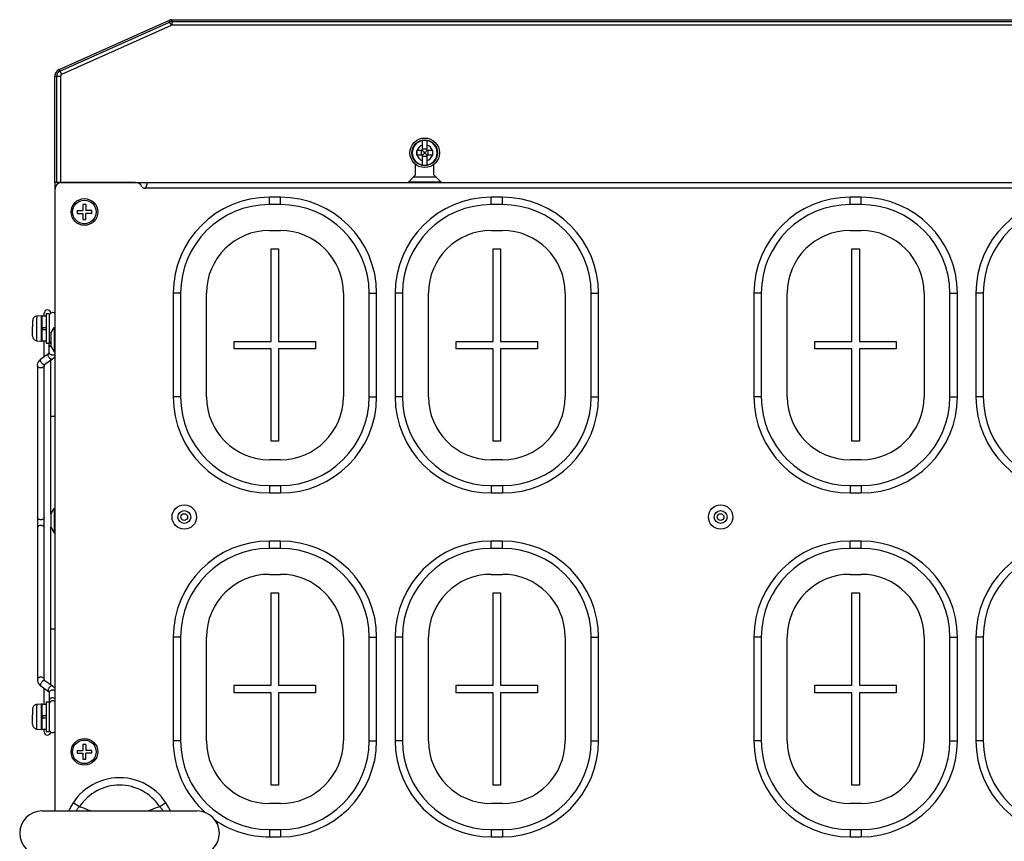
# Model space of a CAD drawing. Header units: millimetres. Extents: x -2579 to 1363, y -329 to 2298.
# Tile 131 of 256: x -1830 to -1564, y 2060 to 2282. Entities that reach past the tile are written whole.
import ezdxf

# ---------------------------------------------------------------- set-up
doc = ezdxf.new("R2010")
doc.units = ezdxf.units.MM
doc.header["$LTSCALE"] = 30.734
doc.linetypes.add('CENTER', pattern=[0.6, 0.375, -0.075, 0.075, -0.075])
doc.layers.get('0').update_dxf_attribs({"linetype": 'CONTINUOUS'})

msp = doc.modelspace()

# ---------------------------------------------------------------- linework, layer by layer
at = {"color": 7}
for p, q in [((-1819.56, 2268.35), (-1789.93, 2281.64)), ((-1789.93, 2281.64), (-1789.31, 2280.28)), ((-1789.11, 2281.82), (-1789.11, 2280.32)), ((-1789.11, 2281.82), (-1289.24, 2281.82)), ((-1789.11, 2281.32), (-1289.24, 2281.32)), ((-1819.35, 2267.89), (-1789.72, 2281.19)), ((-1789.31, 2280.28), (-1818.94, 2266.98)), ((-1289.24, 2280.32), (-1789.11, 2280.32)), ((-1819.56, 2268.35), (-1818.94, 2266.98)), ((-1820.74, 2237.82), (-1820.74, 2266.53)), ((-1820.74, 2266.53), (-1819.24, 2266.53)), ((-1820.24, 2237.82), (-1820.24, 2266.53)), ((-1819.24, 2266.53), (-1819.24, 2237.82)), ((-1721.34, 2246.42), (-1721.34, 2249.13)), ((-1720.14, 2246.84), (-1721.34, 2246.84)), ((-1720.14, 2246.77), (-1721.34, 2246.77)), ((-1720.14, 2249.13), (-1720.14, 2246.42)), ((-1721.34, 2246.42), (-1722.86, 2246.42)), ((-1722.86, 2245.31), (-1722.86, 2246.3)), ((-1722.86, 2245.22), (-1722.86, 2245.31)), ((-1721.34, 2245.22), (-1722.86, 2245.22)), ((-1721.68, 2246.42), (-1721.68, 2245.22)), ((-1721.26, 2246.34), (-1721.34, 2246.42)), ((-1721.26, 2245.3), (-1721.34, 2245.22)), ((-1721.34, 2242.51), (-1721.34, 2245.22)), ((-1721.34, 2244.87), (-1720.14, 2244.87)), ((-1720.14, 2244.8), (-1721.34, 2244.8)), ((-1720.85, 2245.93), (-1720.93, 2246.01)), ((-1720.85, 2245.71), (-1720.93, 2245.63)), ((-1720.85, 2245.93), (-1720.85, 2245.71)), ((-1720.63, 2245.93), (-1720.85, 2245.93)), ((-1720.85, 2245.71), (-1720.63, 2245.71)), ((-1720.63, 2245.93), (-1720.54, 2246.01)), ((-1720.63, 2245.71), (-1720.63, 2245.93)), ((-1720.63, 2245.71), (-1720.54, 2245.63)), ((-1720.22, 2246.34), (-1720.14, 2246.42)), ((-1720.22, 2245.3), (-1720.14, 2245.22)), ((-1718.62, 2246.42), (-1720.14, 2246.42)), ((-1720.14, 2245.22), (-1720.14, 2242.51)), ((-1718.62, 2245.22), (-1720.14, 2245.22)), ((-1719.79, 2245.22), (-1719.79, 2246.42)), ((-1718.62, 2246.42), (-1718.62, 2246.33)), ((-1718.62, 2246.33), (-1718.62, 2245.31)), ((-1718.62, 2245.31), (-1718.62, 2245.22)), ((-1723.24, 2239.82), (-1723.24, 2242.7)), ((-1718.24, 2239.82), (-1718.24, 2242.7)), ((-1725.24, 2237.82), (-1723.24, 2239.82)), ((-1718.24, 2239.82), (-1716.24, 2237.82)), ((-1820.74, 2237.82), (-1820.74, 2235.82)), ((-1819.24, 2237.82), (-1820.74, 2237.82)), ((-1819.24, 2237.82), (-1725.24, 2237.82)), ((-1798.99, 2237.82), (-1818.74, 2237.82)), ((-1194.99, 2236.22), (-1796.49, 2236.22)), ((-1795.74, 2237.82), (-1795.74, 2237.76)), ((-1725.24, 2237.82), (-1716.24, 2237.82)), ((-1716.34, 2237.92), (-1725.14, 2237.92)), ((-1716.24, 2237.82), (-1500.24, 2237.82)), ((-1820.74, 2235.82), (-1820.74, 2067.82)), ((-1762.74, 2231.82), (-1762.74, 2233.82)), ((-1759.74, 2233.82), (-1762.74, 2233.82)), ((-1759.74, 2231.82), (-1759.74, 2233.82)), ((-1702.74, 2231.82), (-1702.74, 2233.82)), ((-1699.74, 2233.82), (-1702.74, 2233.82)), ((-1699.74, 2231.82), (-1699.74, 2233.82)), ((-1605.74, 2231.82), (-1605.74, 2233.82)), ((-1602.74, 2233.82), (-1605.74, 2233.82)), ((-1602.74, 2231.82), (-1602.74, 2233.82)), ((-1813.14, 2231.82), (-1813.14, 2230.22)), ((-1812.34, 2231.82), (-1813.14, 2231.82)), ((-1812.34, 2231.82), (-1812.34, 2230.22)), ((-1759.74, 2231.82), (-1762.74, 2231.82)), ((-1699.74, 2231.82), (-1702.74, 2231.82)), ((-1602.74, 2231.82), (-1605.74, 2231.82)), ((-1814.74, 2230.22), (-1814.74, 2229.42)), ((-1814.74, 2230.22), (-1813.14, 2230.22)), ((-1814.74, 2229.42), (-1813.14, 2229.42)), ((-1813.14, 2229.42), (-1813.14, 2227.82)), ((-1810.74, 2230.22), (-1812.34, 2230.22)), ((-1812.34, 2227.82), (-1812.34, 2229.42)), ((-1810.74, 2229.42), (-1812.34, 2229.42)), ((-1810.74, 2229.42), (-1810.74, 2230.22)), ((-1813.14, 2227.82), (-1812.34, 2227.82)), ((-1762.74, 2224.82), (-1759.74, 2224.82)), ((-1702.74, 2224.82), (-1699.74, 2224.82)), ((-1605.74, 2224.82), (-1602.74, 2224.82)), ((-1762.24, 2194.82), (-1762.24, 2219.82)), ((-1762.24, 2219.82), (-1760.24, 2219.82)), ((-1760.24, 2219.82), (-1760.24, 2194.82)), ((-1702.24, 2194.82), (-1702.24, 2219.82)), ((-1702.24, 2219.82), (-1700.24, 2219.82)), ((-1700.24, 2219.82), (-1700.24, 2194.82)), ((-1605.24, 2194.82), (-1605.24, 2219.82)), ((-1605.24, 2219.82), (-1603.24, 2219.82)), ((-1603.24, 2219.82), (-1603.24, 2194.82)), ((-1788.74, 2207.82), (-1788.74, 2179.82)), ((-1786.74, 2207.82), (-1788.74, 2207.82)), ((-1786.74, 2207.82), (-1786.74, 2179.82)), ((-1779.74, 2179.82), (-1779.74, 2207.82)), ((-1742.74, 2207.82), (-1742.74, 2179.82)), ((-1735.74, 2179.82), (-1735.74, 2207.82)), ((-1735.74, 2207.82), (-1733.74, 2207.82)), ((-1733.74, 2179.82), (-1733.74, 2207.82)), ((-1728.74, 2207.82), (-1728.74, 2179.82)), ((-1726.74, 2207.82), (-1728.74, 2207.82)), ((-1726.74, 2207.82), (-1726.74, 2179.82)), ((-1719.74, 2179.82), (-1719.74, 2207.82)), ((-1682.74, 2207.82), (-1682.74, 2179.82)), ((-1675.74, 2179.82), (-1675.74, 2207.82)), ((-1675.74, 2207.82), (-1673.74, 2207.82)), ((-1673.74, 2179.82), (-1673.74, 2207.82)), ((-1631.74, 2207.82), (-1631.74, 2179.82)), ((-1629.74, 2207.82), (-1631.74, 2207.82)), ((-1629.74, 2207.82), (-1629.74, 2179.82)), ((-1622.74, 2179.82), (-1622.74, 2207.82)), ((-1585.74, 2207.82), (-1585.74, 2179.82)), ((-1578.74, 2179.82), (-1578.74, 2207.82)), ((-1578.74, 2207.82), (-1576.74, 2207.82)), ((-1576.74, 2179.82), (-1576.74, 2207.82)), ((-1571.74, 2207.82), (-1571.74, 2179.82)), ((-1569.74, 2207.82), (-1571.74, 2207.82)), ((-1569.74, 2207.82), (-1569.74, 2179.82)), ((-1825.64, 2201.69), (-1824.36, 2201.8)), ((-1825.64, 2201.69), (-1825.64, 2201.63)), ((-1824.36, 2194.84), (-1824.36, 2201.8)), ((-1824.14, 2194.93), (-1824.14, 2201.71)), ((-1824.14, 2201.71), (-1823.04, 2201.71)), ((-1823.64, 2201.71), (-1823.64, 2202.42)), ((-1823.04, 2202.32), (-1823.04, 2194.32)), ((-1823.04, 2202.32), (-1822.24, 2202.32)), ((-1822.24, 2202.32), (-1822.24, 2194.32)), ((-1826.74, 2200.41), (-1826.74, 2198.92)), ((-1826.74, 2198.92), (-1826.74, 2198.92)), ((-1826.74, 2197.81), (-1826.74, 2198.8)), ((-1825.64, 2195.5), (-1825.64, 2201.14)), ((-1826.74, 2197.81), (-1826.74, 2197.72)), ((-1826.74, 2196.23), (-1826.74, 2197.72)), ((-1826.74, 2197.72), (-1826.74, 2197.72)), ((-1824.14, 2198.62), (-1823.04, 2198.62)), ((-1824.14, 2198.02), (-1823.04, 2198.02)), ((-1823.94, 2198.02), (-1823.94, 2198.62)), ((-1821.84, 2197.06), (-1820.94, 2198.62)), ((-1821.84, 2197.06), (-1821.84, 2193.58)), ((-1820.94, 2198.62), (-1820.94, 2192.02)), ((-1820.94, 2198.62), (-1820.74, 2198.62)), ((-1825.64, 2195.01), (-1825.64, 2194.95)), ((-1825.64, 2194.95), (-1824.36, 2194.84)), ((-1824.14, 2194.93), (-1823.04, 2194.93)), ((-1823.64, 2190.61), (-1823.64, 2194.93)), ((-1823.04, 2194.32), (-1822.24, 2194.32)), ((-1822.24, 2191.75), (-1822.24, 2194.32)), ((-1821.84, 2193.58), (-1820.94, 2192.02)), ((-1772.24, 2192.82), (-1772.24, 2194.82)), ((-1772.24, 2194.82), (-1762.24, 2194.82)), ((-1760.24, 2194.82), (-1750.24, 2194.82)), ((-1750.24, 2194.82), (-1750.24, 2192.82)), ((-1712.24, 2192.82), (-1712.24, 2194.82)), ((-1712.24, 2194.82), (-1702.24, 2194.82)), ((-1700.24, 2194.82), (-1690.24, 2194.82)), ((-1690.24, 2194.82), (-1690.24, 2192.82)), ((-1615.24, 2192.82), (-1615.24, 2194.82)), ((-1615.24, 2194.82), (-1605.24, 2194.82)), ((-1603.24, 2194.82), (-1593.24, 2194.82)), ((-1593.24, 2194.82), (-1593.24, 2192.82)), ((-1822.45, 2191.47), (-1824.48, 2190.01)), ((-1820.94, 2192.02), (-1820.74, 2192.02)), ((-1762.24, 2192.82), (-1772.24, 2192.82)), ((-1762.24, 2167.82), (-1762.24, 2192.82)), ((-1760.24, 2192.82), (-1760.24, 2167.82)), ((-1750.24, 2192.82), (-1760.24, 2192.82)), ((-1702.24, 2192.82), (-1712.24, 2192.82)), ((-1702.24, 2167.82), (-1702.24, 2192.82)), ((-1700.24, 2192.82), (-1700.24, 2167.82)), ((-1690.24, 2192.82), (-1700.24, 2192.82)), ((-1605.24, 2192.82), (-1615.24, 2192.82)), ((-1605.24, 2167.82), (-1605.24, 2192.82)), ((-1603.24, 2192.82), (-1603.24, 2167.82)), ((-1593.24, 2192.82), (-1603.24, 2192.82)), ((-1825.44, 2188.27), (-1825.44, 2103.37)), ((-1823.64, 2103.37), (-1823.64, 2188.27)), ((-1821.4, 2190), (-1823.43, 2188.55)), ((-1821.84, 2148.06), (-1821.84, 2189.69)), ((-1786.74, 2179.82), (-1788.74, 2179.82)), ((-1735.74, 2179.82), (-1733.74, 2179.82)), ((-1726.74, 2179.82), (-1728.74, 2179.82)), ((-1675.74, 2179.82), (-1673.74, 2179.82)), ((-1629.74, 2179.82), (-1631.74, 2179.82)), ((-1578.74, 2179.82), (-1576.74, 2179.82)), ((-1569.74, 2179.82), (-1571.74, 2179.82)), ((-1821.84, 2174.57), (-1820.74, 2174.57)), ((-1760.24, 2167.82), (-1762.24, 2167.82)), ((-1700.24, 2167.82), (-1702.24, 2167.82)), ((-1603.24, 2167.82), (-1605.24, 2167.82)), ((-1759.74, 2162.82), (-1762.74, 2162.82)), ((-1699.74, 2162.82), (-1702.74, 2162.82)), ((-1602.74, 2162.82), (-1605.74, 2162.82)), ((-1762.74, 2155.82), (-1762.74, 2153.82)), ((-1762.74, 2155.82), (-1759.74, 2155.82)), ((-1762.74, 2153.82), (-1759.74, 2153.82)), ((-1759.74, 2155.82), (-1759.74, 2153.82)), ((-1702.74, 2155.82), (-1702.74, 2153.82)), ((-1702.74, 2155.82), (-1699.74, 2155.82)), ((-1702.74, 2153.82), (-1699.74, 2153.82)), ((-1699.74, 2155.82), (-1699.74, 2153.82)), ((-1605.74, 2155.82), (-1605.74, 2153.82)), ((-1605.74, 2155.82), (-1602.74, 2155.82)), ((-1605.74, 2153.82), (-1602.74, 2153.82)), ((-1602.74, 2155.82), (-1602.74, 2153.82)), ((-1821.84, 2148.06), (-1820.94, 2149.62)), ((-1820.94, 2149.62), (-1820.94, 2143.02)), ((-1820.94, 2149.62), (-1820.74, 2149.62)), ((-1821.84, 2148.06), (-1821.84, 2144.58)), ((-1821.84, 2101.95), (-1821.84, 2144.58)), ((-1821.84, 2144.58), (-1820.94, 2143.02)), ((-1820.94, 2143.02), (-1820.74, 2143.02)), ((-1762.74, 2138.82), (-1762.74, 2140.82)), ((-1759.74, 2140.82), (-1762.74, 2140.82)), ((-1759.74, 2138.82), (-1759.74, 2140.82)), ((-1702.74, 2138.82), (-1702.74, 2140.82)), ((-1699.74, 2140.82), (-1702.74, 2140.82)), ((-1699.74, 2138.82), (-1699.74, 2140.82)), ((-1605.74, 2138.82), (-1605.74, 2140.82)), ((-1602.74, 2140.82), (-1605.74, 2140.82)), ((-1602.74, 2138.82), (-1602.74, 2140.82)), ((-1759.74, 2138.82), (-1762.74, 2138.82)), ((-1699.74, 2138.82), (-1702.74, 2138.82)), ((-1602.74, 2138.82), (-1605.74, 2138.82)), ((-1762.74, 2131.82), (-1759.74, 2131.82)), ((-1702.74, 2131.82), (-1699.74, 2131.82)), ((-1605.74, 2131.82), (-1602.74, 2131.82)), ((-1762.24, 2101.82), (-1762.24, 2126.82)), ((-1762.24, 2126.82), (-1760.24, 2126.82)), ((-1760.24, 2126.82), (-1760.24, 2101.82)), ((-1702.24, 2101.82), (-1702.24, 2126.82)), ((-1702.24, 2126.82), (-1700.24, 2126.82)), ((-1700.24, 2126.82), (-1700.24, 2101.82)), ((-1605.24, 2101.82), (-1605.24, 2126.82)), ((-1605.24, 2126.82), (-1603.24, 2126.82)), ((-1603.24, 2126.82), (-1603.24, 2101.82)), ((-1821.84, 2117.07), (-1820.74, 2117.07)), ((-1788.74, 2114.82), (-1788.74, 2086.82)), ((-1786.74, 2114.82), (-1788.74, 2114.82)), ((-1786.74, 2114.82), (-1786.74, 2086.82)), ((-1779.74, 2086.82), (-1779.74, 2114.82)), ((-1742.74, 2114.82), (-1742.74, 2086.82)), ((-1735.74, 2086.82), (-1735.74, 2114.82)), ((-1735.74, 2114.82), (-1733.74, 2114.82)), ((-1733.74, 2086.82), (-1733.74, 2114.82)), ((-1728.74, 2114.82), (-1728.74, 2086.82)), ((-1726.74, 2114.82), (-1728.74, 2114.82)), ((-1726.74, 2114.82), (-1726.74, 2086.82)), ((-1719.74, 2086.82), (-1719.74, 2114.82)), ((-1682.74, 2114.82), (-1682.74, 2086.82)), ((-1675.74, 2086.82), (-1675.74, 2114.82)), ((-1675.74, 2114.82), (-1673.74, 2114.82)), ((-1673.74, 2086.82), (-1673.74, 2114.82)), ((-1631.74, 2114.82), (-1631.74, 2086.82)), ((-1629.74, 2114.82), (-1631.74, 2114.82)), ((-1629.74, 2114.82), (-1629.74, 2086.82)), ((-1622.74, 2086.82), (-1622.74, 2114.82)), ((-1585.74, 2114.82), (-1585.74, 2086.82)), ((-1578.74, 2086.82), (-1578.74, 2114.82)), ((-1578.74, 2114.82), (-1576.74, 2114.82)), ((-1576.74, 2086.82), (-1576.74, 2114.82)), ((-1571.74, 2114.82), (-1571.74, 2086.82)), ((-1569.74, 2114.82), (-1571.74, 2114.82)), ((-1569.74, 2114.82), (-1569.74, 2086.82)), ((-1823.43, 2103.09), (-1821.4, 2101.64)), ((-1824.48, 2101.63), (-1822.45, 2100.17)), ((-1823.64, 2096.71), (-1823.64, 2101.03)), ((-1772.24, 2099.82), (-1772.24, 2101.82)), ((-1772.24, 2101.82), (-1762.24, 2101.82)), ((-1760.24, 2101.82), (-1750.24, 2101.82)), ((-1750.24, 2101.82), (-1750.24, 2099.82)), ((-1712.24, 2099.82), (-1712.24, 2101.82)), ((-1712.24, 2101.82), (-1702.24, 2101.82)), ((-1700.24, 2101.82), (-1690.24, 2101.82)), ((-1690.24, 2101.82), (-1690.24, 2099.82)), ((-1615.24, 2099.82), (-1615.24, 2101.82)), ((-1615.24, 2101.82), (-1605.24, 2101.82)), ((-1603.24, 2101.82), (-1593.24, 2101.82)), ((-1593.24, 2101.82), (-1593.24, 2099.82)), ((-1822.24, 2099.89), (-1822.24, 2097.32)), ((-1762.24, 2099.82), (-1772.24, 2099.82)), ((-1762.24, 2074.82), (-1762.24, 2099.82)), ((-1760.24, 2099.82), (-1760.24, 2074.82)), ((-1750.24, 2099.82), (-1760.24, 2099.82)), ((-1702.24, 2099.82), (-1712.24, 2099.82)), ((-1702.24, 2074.82), (-1702.24, 2099.82)), ((-1700.24, 2099.82), (-1700.24, 2074.82)), ((-1690.24, 2099.82), (-1700.24, 2099.82)), ((-1605.24, 2099.82), (-1615.24, 2099.82)), ((-1605.24, 2074.82), (-1605.24, 2099.82)), ((-1603.24, 2099.82), (-1603.24, 2074.82)), ((-1593.24, 2099.82), (-1603.24, 2099.82)), ((-1826.74, 2095.41), (-1826.74, 2093.92)), ((-1825.64, 2096.69), (-1824.36, 2096.8)), ((-1825.64, 2096.69), (-1825.64, 2096.63)), ((-1825.64, 2090.5), (-1825.64, 2096.14)), ((-1824.36, 2089.84), (-1824.36, 2096.8)), ((-1824.14, 2089.93), (-1824.14, 2096.71)), ((-1824.14, 2096.71), (-1823.04, 2096.71)), ((-1823.04, 2097.32), (-1823.04, 2089.32)), ((-1823.04, 2097.32), (-1822.24, 2097.32)), ((-1822.24, 2097.32), (-1822.24, 2089.32)), ((-1826.74, 2093.92), (-1826.74, 2093.92)), ((-1826.74, 2092.81), (-1826.74, 2093.8)), ((-1826.74, 2092.81), (-1826.74, 2092.72)), ((-1826.74, 2091.23), (-1826.74, 2092.72)), ((-1826.74, 2092.72), (-1826.74, 2092.72)), ((-1824.14, 2093.62), (-1823.04, 2093.62)), ((-1824.14, 2093.02), (-1823.04, 2093.02)), ((-1823.94, 2093.02), (-1823.94, 2093.62)), ((-1825.64, 2090.01), (-1825.64, 2089.95)), ((-1825.64, 2089.95), (-1824.36, 2089.84)), ((-1824.14, 2089.93), (-1823.04, 2089.93)), ((-1823.64, 2089.22), (-1823.64, 2089.93)), ((-1823.04, 2089.32), (-1822.24, 2089.32)), ((-1813.14, 2085.82), (-1813.14, 2084.22)), ((-1812.34, 2085.82), (-1813.14, 2085.82)), ((-1812.34, 2085.82), (-1812.34, 2084.22)), ((-1786.74, 2086.82), (-1788.74, 2086.82)), ((-1735.74, 2086.82), (-1733.74, 2086.82)), ((-1726.74, 2086.82), (-1728.74, 2086.82)), ((-1675.74, 2086.82), (-1673.74, 2086.82)), ((-1629.74, 2086.82), (-1631.74, 2086.82)), ((-1578.74, 2086.82), (-1576.74, 2086.82)), ((-1569.74, 2086.82), (-1571.74, 2086.82)), ((-1814.74, 2084.22), (-1814.74, 2083.42)), ((-1814.74, 2084.22), (-1813.14, 2084.22)), ((-1814.74, 2083.42), (-1813.14, 2083.42)), ((-1813.14, 2083.42), (-1813.14, 2081.82)), ((-1813.14, 2081.82), (-1812.34, 2081.82)), ((-1810.74, 2084.22), (-1812.34, 2084.22)), ((-1812.34, 2081.82), (-1812.34, 2083.42)), ((-1810.74, 2083.42), (-1812.34, 2083.42)), ((-1810.74, 2083.42), (-1810.74, 2084.22)), ((-1760.24, 2074.82), (-1762.24, 2074.82)), ((-1700.24, 2074.82), (-1702.24, 2074.82)), ((-1603.24, 2074.82), (-1605.24, 2074.82)), ((-1814.1, 2068.97), (-1815.77, 2070.07)), ((-1790.71, 2070.07), (-1792.38, 2068.97)), ((-1759.74, 2069.82), (-1762.74, 2069.82)), ((-1699.74, 2069.82), (-1702.74, 2069.82)), ((-1602.74, 2069.82), (-1605.74, 2069.82)), ((-1824.24, 2067.82), (-1782.24, 2067.82)), ((-1762.74, 2062.82), (-1762.74, 2060.82)), ((-1762.74, 2062.82), (-1759.74, 2062.82)), ((-1762.74, 2060.82), (-1759.74, 2060.82)), ((-1759.74, 2062.82), (-1759.74, 2060.82)), ((-1702.74, 2062.82), (-1702.74, 2060.82)), ((-1702.74, 2062.82), (-1699.74, 2062.82)), ((-1702.74, 2060.82), (-1699.74, 2060.82)), ((-1699.74, 2062.82), (-1699.74, 2060.82)), ((-1605.74, 2062.82), (-1605.74, 2060.82)), ((-1605.74, 2062.82), (-1602.74, 2062.82)), ((-1605.74, 2060.82), (-1602.74, 2060.82)), ((-1602.74, 2062.82), (-1602.74, 2060.82))]:
    msp.add_line(p, q, dxfattribs=at)
at = {"color": 7, "linetype": 'CENTER'}
for p, q in [((-1723.74, 2239.32), (-1717.74, 2239.32)), ((-1716.24, 2237.82), (-1725.24, 2237.82))]:
    msp.add_line(p, q, dxfattribs=at)
at = {"color": 7}
for points in [[(-1722.86, 2246.3), (-1722.86, 2246.39), (-1722.86, 2246.42)], [(-1720.93, 2246.01), (-1721.1, 2246.18), (-1721.26, 2246.34)], [(-1720.93, 2245.63), (-1721.1, 2245.46), (-1721.26, 2245.3)], [(-1720.54, 2246.01), (-1720.38, 2246.18), (-1720.22, 2246.34)], [(-1720.54, 2245.63), (-1720.38, 2245.46), (-1720.22, 2245.3)], [(-1796.49, 2236.22), (-1796.45, 2236.22), (-1796.41, 2236.23), (-1796.36, 2236.25), (-1796.32, 2236.27), (-1796.28, 2236.3), (-1796.24, 2236.34), (-1796.2, 2236.38), (-1796.16, 2236.43), (-1796.12, 2236.48), (-1796.09, 2236.54), (-1796.05, 2236.6), (-1796.02, 2236.67), (-1795.99, 2236.74), (-1795.96, 2236.82), (-1795.93, 2236.9), (-1795.9, 2236.98), (-1795.87, 2237.07), (-1795.85, 2237.15), (-1795.82, 2237.25), (-1795.8, 2237.34), (-1795.78, 2237.43), (-1795.77, 2237.51), (-1795.75, 2237.59), (-1795.75, 2237.66), (-1795.74, 2237.72), (-1795.74, 2237.76)], [(-1825.64, 2201.63), (-1825.78, 2201.61), (-1825.92, 2201.57), (-1826.06, 2201.52), (-1826.19, 2201.44), (-1826.31, 2201.35), (-1826.42, 2201.25), (-1826.51, 2201.13), (-1826.59, 2201), (-1826.65, 2200.87), (-1826.7, 2200.72), (-1826.73, 2200.57), (-1826.74, 2200.41)], [(-1825.64, 2201.63), (-1825.64, 2201.56), (-1825.64, 2201.45), (-1825.64, 2201.31), (-1825.64, 2201.14)], [(-1826.74, 2198.92), (-1826.74, 2198.89), (-1826.74, 2198.8)], [(-1826.74, 2196.23), (-1826.73, 2196.07), (-1826.7, 2195.92), (-1826.65, 2195.77), (-1826.59, 2195.64), (-1826.51, 2195.51), (-1826.42, 2195.39), (-1826.31, 2195.29), (-1826.19, 2195.2), (-1826.06, 2195.12), (-1825.92, 2195.07), (-1825.78, 2195.03), (-1825.64, 2195.01)], [(-1825.64, 2195.01), (-1825.64, 2195.08), (-1825.64, 2195.19), (-1825.64, 2195.33), (-1825.64, 2195.5)], [(-1821.84, 2193.34), (-1821.97, 2193.41), (-1822.09, 2193.51), (-1822.17, 2193.62), (-1822.22, 2193.74), (-1822.24, 2193.86)], [(-1821.92, 2190.11), (-1822.05, 2190.21), (-1822.17, 2190.33), (-1822.28, 2190.47), (-1822.37, 2190.61), (-1822.45, 2190.76), (-1822.51, 2190.91), (-1822.55, 2191.06), (-1822.56, 2191.19), (-1822.55, 2191.3), (-1822.51, 2191.4), (-1822.45, 2191.47)], [(-1822.45, 2191.47), (-1822.37, 2191.53), (-1822.31, 2191.59), (-1822.28, 2191.64), (-1822.25, 2191.69), (-1822.24, 2191.72), (-1822.24, 2191.75)], [(-1821.34, 2191.12), (-1821.51, 2191.13), (-1821.68, 2191.17), (-1821.84, 2191.23), (-1821.97, 2191.3), (-1822.09, 2191.4), (-1822.17, 2191.51), (-1822.22, 2191.62), (-1822.24, 2191.75)], [(-1821.66, 2193.27), (-1821.68, 2193.28), (-1821.84, 2193.34)], [(-1820.74, 2191.28), (-1820.84, 2191.23), (-1820.99, 2191.17), (-1821.16, 2191.13), (-1821.34, 2191.12)], [(-1825.44, 2188.27), (-1825.41, 2188.58), (-1825.33, 2188.9), (-1825.2, 2189.21), (-1825.01, 2189.5), (-1824.77, 2189.77), (-1824.48, 2190.01)], [(-1824.54, 2187.64), (-1824.71, 2187.65), (-1824.88, 2187.69), (-1825.04, 2187.74), (-1825.17, 2187.82), (-1825.29, 2187.92), (-1825.37, 2188.03), (-1825.42, 2188.14), (-1825.44, 2188.27)], [(-1823.95, 2188.65), (-1824.08, 2188.75), (-1824.2, 2188.87), (-1824.31, 2189.01), (-1824.4, 2189.16), (-1824.48, 2189.31), (-1824.54, 2189.46), (-1824.58, 2189.6), (-1824.59, 2189.74), (-1824.58, 2189.85), (-1824.54, 2189.94), (-1824.48, 2190.01)], [(-1823.64, 2188.27), (-1823.66, 2188.14), (-1823.71, 2188.03), (-1823.79, 2187.92), (-1823.9, 2187.82), (-1824.04, 2187.74), (-1824.19, 2187.69), (-1824.36, 2187.65), (-1824.54, 2187.64)], [(-1823.43, 2188.55), (-1823.5, 2188.51), (-1823.6, 2188.5), (-1823.71, 2188.53), (-1823.83, 2188.58), (-1823.95, 2188.65)], [(-1823.64, 2188.27), (-1823.64, 2188.29), (-1823.63, 2188.33), (-1823.6, 2188.37), (-1823.56, 2188.43), (-1823.5, 2188.49), (-1823.43, 2188.55)], [(-1821.4, 2190), (-1821.47, 2189.97), (-1821.57, 2189.96), (-1821.68, 2189.98), (-1821.8, 2190.03), (-1821.92, 2190.11)], [(-1821.4, 2190), (-1821.11, 2190.24), (-1820.87, 2190.51), (-1820.74, 2190.71)], [(-1824.54, 2146.59), (-1824.71, 2146.6), (-1824.88, 2146.64), (-1825.04, 2146.69), (-1825.17, 2146.77), (-1825.29, 2146.87), (-1825.37, 2146.97), (-1825.42, 2147.09), (-1825.44, 2147.21)], [(-1823.64, 2147.21), (-1823.66, 2147.09), (-1823.71, 2146.97), (-1823.79, 2146.87), (-1823.9, 2146.77), (-1824.04, 2146.69), (-1824.19, 2146.64), (-1824.36, 2146.6), (-1824.54, 2146.59)], [(-1824.54, 2145.05), (-1824.71, 2145.04), (-1824.88, 2145.01), (-1825.04, 2144.95), (-1825.17, 2144.87), (-1825.29, 2144.77), (-1825.37, 2144.67), (-1825.42, 2144.55), (-1825.44, 2144.43)], [(-1823.64, 2144.43), (-1823.66, 2144.55), (-1823.71, 2144.67), (-1823.79, 2144.77), (-1823.9, 2144.87), (-1824.04, 2144.95), (-1824.19, 2145.01), (-1824.36, 2145.04), (-1824.54, 2145.05)], [(-1824.54, 2104), (-1824.71, 2103.99), (-1824.88, 2103.95), (-1825.04, 2103.9), (-1825.17, 2103.82), (-1825.29, 2103.72), (-1825.37, 2103.61), (-1825.42, 2103.5), (-1825.44, 2103.37)], [(-1825.44, 2103.37), (-1825.41, 2103.06), (-1825.33, 2102.74), (-1825.2, 2102.43), (-1825.01, 2102.14), (-1824.77, 2101.87), (-1824.48, 2101.63)], [(-1823.95, 2102.99), (-1824.08, 2102.89), (-1824.2, 2102.77), (-1824.31, 2102.63), (-1824.4, 2102.48), (-1824.48, 2102.33), (-1824.54, 2102.18), (-1824.58, 2102.04), (-1824.59, 2101.9), (-1824.58, 2101.79), (-1824.54, 2101.7), (-1824.48, 2101.63)], [(-1823.64, 2103.37), (-1823.66, 2103.5), (-1823.71, 2103.61), (-1823.79, 2103.72), (-1823.9, 2103.82), (-1824.04, 2103.9), (-1824.19, 2103.95), (-1824.36, 2103.99), (-1824.54, 2104)], [(-1823.43, 2103.09), (-1823.5, 2103.13), (-1823.6, 2103.14), (-1823.71, 2103.11), (-1823.83, 2103.06), (-1823.95, 2102.99)], [(-1823.64, 2103.37), (-1823.64, 2103.35), (-1823.63, 2103.31), (-1823.6, 2103.27), (-1823.56, 2103.21), (-1823.5, 2103.15), (-1823.43, 2103.09)], [(-1821.92, 2101.53), (-1822.05, 2101.43), (-1822.17, 2101.31), (-1822.28, 2101.18), (-1822.37, 2101.03), (-1822.45, 2100.88), (-1822.51, 2100.73), (-1822.55, 2100.58), (-1822.56, 2100.45), (-1822.55, 2100.34), (-1822.51, 2100.24), (-1822.45, 2100.17)], [(-1821.34, 2100.52), (-1821.51, 2100.51), (-1821.68, 2100.47), (-1821.84, 2100.41), (-1821.97, 2100.34), (-1822.09, 2100.24), (-1822.17, 2100.13), (-1822.22, 2100.02), (-1822.24, 2099.89)], [(-1821.4, 2101.64), (-1821.47, 2101.67), (-1821.57, 2101.68), (-1821.68, 2101.66), (-1821.8, 2101.61), (-1821.92, 2101.53)], [(-1821.4, 2101.64), (-1821.11, 2101.4), (-1820.87, 2101.13), (-1820.74, 2100.93)], [(-1820.74, 2100.36), (-1820.84, 2100.41), (-1820.99, 2100.47), (-1821.16, 2100.51), (-1821.34, 2100.52)], [(-1822.45, 2100.17), (-1822.37, 2100.11), (-1822.31, 2100.05), (-1822.28, 2100), (-1822.25, 2099.95), (-1822.24, 2099.92), (-1822.24, 2099.89)], [(-1821.34, 2098.41), (-1821.51, 2098.4), (-1821.68, 2098.36), (-1821.84, 2098.3), (-1821.97, 2098.23), (-1822.09, 2098.13), (-1822.17, 2098.02), (-1822.22, 2097.9), (-1822.24, 2097.78)], [(-1820.74, 2098.25), (-1820.84, 2098.3), (-1820.99, 2098.36), (-1821.16, 2098.4), (-1821.34, 2098.41)], [(-1825.64, 2096.63), (-1825.78, 2096.61), (-1825.92, 2096.57), (-1826.06, 2096.52), (-1826.19, 2096.44), (-1826.31, 2096.35), (-1826.42, 2096.25), (-1826.51, 2096.13), (-1826.59, 2096), (-1826.65, 2095.87), (-1826.7, 2095.72), (-1826.73, 2095.57), (-1826.74, 2095.41)], [(-1825.64, 2096.63), (-1825.64, 2096.56), (-1825.64, 2096.45), (-1825.64, 2096.31), (-1825.64, 2096.14)], [(-1826.74, 2093.92), (-1826.74, 2093.89), (-1826.74, 2093.8)], [(-1826.74, 2091.23), (-1826.73, 2091.07), (-1826.7, 2090.92), (-1826.65, 2090.77), (-1826.59, 2090.64), (-1826.51, 2090.51), (-1826.42, 2090.39), (-1826.31, 2090.29), (-1826.19, 2090.2), (-1826.06, 2090.12), (-1825.92, 2090.07), (-1825.78, 2090.03), (-1825.64, 2090.01)], [(-1825.64, 2090.01), (-1825.64, 2090.08), (-1825.64, 2090.19), (-1825.64, 2090.33), (-1825.64, 2090.5)], [(-1814.99, 2067.82), (-1814.98, 2067.83), (-1814.91, 2067.95), (-1814.83, 2068.09), (-1814.74, 2068.23), (-1814.64, 2068.37), (-1814.52, 2068.52), (-1814.39, 2068.67), (-1814.25, 2068.82), (-1814.1, 2068.97)], [(-1811.1, 2067.82), (-1811.69, 2068.07), (-1812.29, 2068.32), (-1812.9, 2068.56), (-1813.5, 2068.77), (-1814.1, 2068.97)], [(-1792.38, 2068.97), (-1793.01, 2068.76), (-1793.63, 2068.54), (-1794.24, 2068.3), (-1794.84, 2068.05), (-1795.38, 2067.82)], [(-1792.38, 2068.97), (-1792.22, 2068.82), (-1792.08, 2068.67), (-1791.95, 2068.51), (-1791.83, 2068.37), (-1791.73, 2068.22), (-1791.64, 2068.08), (-1791.56, 2067.95), (-1791.49, 2067.82), (-1791.49, 2067.82)]]:
    msp.add_lwpolyline(points, dxfattribs=at)
for centre, radius in [((-1720.74, 2245.82), 4), ((-1720.74, 2245.82), 3.48), ((-1720.74, 2245.82), 3.48), ((-1812.74, 2229.82), 3.6), ((-1812.74, 2229.82), 3.18), ((-1785.74, 2147.32), 3.3), ((-1785.74, 2147.32), 1.74), ((-1785.74, 2147.32), 0.9), ((-1640.74, 2147.32), 3.3), ((-1640.74, 2147.32), 1.74), ((-1640.74, 2147.32), 0.9), ((-1812.74, 2083.82), 3.6), ((-1812.74, 2083.82), 3.18)]:
    msp.add_circle(centre, radius, dxfattribs=at)
for centre, radius, start, end in [((-1789.11, 2279.82), 2, 90, 114.1666), ((-1789.11, 2279.82), 2, 90, 114.1666), ((-1789.11, 2279.82), 1.5, 90, 114.1666), ((-1789.11, 2279.82), 0.5, 90, 114.1666), ((-1818.74, 2266.53), 2, 114.1666, 180), ((-1818.74, 2266.53), 2, 119.3355, 174.8312), ((-1818.74, 2266.53), 1.5, 114.1666, 180), ((-1818.74, 2266.53), 0.5, 114.1666, 180), ((-1720.74, 2245.82), 3.37, 100.2607, 259.7393), ((-1720.74, 2245.82), 2.17, 106.029, 163.971), ((-1720.74, 2245.82), 3.37, 79.7405, 100.2595), ((-1720.74, 2245.82), 3.37, 280.2607, 79.7393), ((-1720.74, 2245.82), 2.17, 16.029, 73.971), ((-1720.74, 2245.82), 2.17, 167.3276, 192.6724), ((-1720.74, 2245.82), 2.17, 196.029, 253.971), ((-1720.74, 2245.82), 2.17, 286.029, 343.971), ((-1720.74, 2245.82), 2.17, 347.3276, 12.6724), ((-1720.74, 2245.82), 3.37, 259.7405, 280.2595), ((-1818.74, 2235.82), 2, 90, 180), ((-1798.99, 2235.82), 2, 24.7199, 90), ((-1796.49, 2236.97), 0.75, 204.7199, 270), ((-1762.74, 2207.82), 26, 90, 180), ((-1759.74, 2207.82), 26, 0, 90), ((-1702.74, 2207.82), 26, 90, 180), ((-1699.74, 2207.82), 26, 0, 90), ((-1605.74, 2207.82), 26, 90, 180), ((-1602.74, 2207.82), 26, 0, 90), ((-1545.74, 2207.82), 26, 90, 180), ((-1762.74, 2207.82), 24, 90, 180), ((-1759.74, 2207.82), 24, 0, 90), ((-1702.74, 2207.82), 24, 90, 180), ((-1699.74, 2207.82), 24, 0, 90), ((-1605.74, 2207.82), 24, 90, 180), ((-1602.74, 2207.82), 24, 0, 90), ((-1545.74, 2207.82), 24, 90, 180), ((-1762.74, 2207.82), 17, 90, 180), ((-1759.74, 2207.82), 17, 0, 90), ((-1702.74, 2207.82), 17, 90, 180), ((-1699.74, 2207.82), 17, 0, 90), ((-1605.74, 2207.82), 17, 90, 180), ((-1602.74, 2207.82), 17, 0, 90), ((-1824.34, 2201.6), 0.2, 11.875, 95), ((-1822.74, 2202.42), 0.9, 2.6778, 180), ((-1821.34, 2201.72), 0.9, 48.0627, 170), ((-1824.34, 2195.04), 0.2, 265, 348.125), ((-1821.34, 2194.92), 0.9, 180, 236.1092), ((-1762.74, 2179.82), 26, 180, 270), ((-1762.74, 2179.82), 24, 180, 270), ((-1762.74, 2179.82), 17, 180, 270), ((-1759.74, 2179.82), 26, 270, 360), ((-1759.74, 2179.82), 24, 270, 360), ((-1759.74, 2179.82), 17, 270, 360), ((-1702.74, 2179.82), 26, 180, 270), ((-1702.74, 2179.82), 24, 180, 270), ((-1702.74, 2179.82), 17, 180, 270), ((-1699.74, 2179.82), 26, 270, 360), ((-1699.74, 2179.82), 24, 270, 360), ((-1699.74, 2179.82), 17, 270, 360), ((-1605.74, 2179.82), 26, 180, 270), ((-1605.74, 2179.82), 24, 180, 270), ((-1605.74, 2179.82), 17, 180, 270), ((-1602.74, 2179.82), 26, 270, 360), ((-1602.74, 2179.82), 24, 270, 360), ((-1602.74, 2179.82), 17, 270, 360), ((-1545.74, 2179.82), 26, 180, 270), ((-1545.74, 2179.82), 24, 180, 270), ((-1762.74, 2114.82), 26, 90, 180), ((-1759.74, 2114.82), 26, 0, 90), ((-1702.74, 2114.82), 26, 90, 180), ((-1699.74, 2114.82), 26, 0, 90), ((-1605.74, 2114.82), 26, 90, 180), ((-1602.74, 2114.82), 26, 0, 90), ((-1545.74, 2114.82), 26, 90, 180), ((-1762.74, 2114.82), 24, 90, 180), ((-1759.74, 2114.82), 24, 0, 90), ((-1702.74, 2114.82), 24, 90, 180), ((-1699.74, 2114.82), 24, 0, 90), ((-1605.74, 2114.82), 24, 90, 180), ((-1602.74, 2114.82), 24, 0, 90), ((-1545.74, 2114.82), 24, 90, 180), ((-1762.74, 2114.82), 17, 90, 180), ((-1759.74, 2114.82), 17, 0, 90), ((-1702.74, 2114.82), 17, 90, 180), ((-1699.74, 2114.82), 17, 0, 90), ((-1605.74, 2114.82), 17, 90, 180), ((-1602.74, 2114.82), 17, 0, 90), ((-1821.34, 2096.72), 0.9, 48.0627, 170), ((-1824.34, 2096.6), 0.2, 11.875, 95), ((-1824.34, 2090.04), 0.2, 265, 348.125), ((-1821.34, 2089.92), 0.9, 190, 311.9373), ((-1822.74, 2089.22), 0.9, 180, 357.3222), ((-1762.74, 2086.82), 26, 180, 228.4414), ((-1762.74, 2086.82), 24, 180, 270), ((-1762.74, 2086.82), 17, 180, 270), ((-1759.74, 2086.82), 26, 270, 360), ((-1759.74, 2086.82), 24, 270, 360), ((-1759.74, 2086.82), 17, 270, 360), ((-1702.74, 2086.82), 26, 180, 270), ((-1702.74, 2086.82), 24, 180, 270), ((-1702.74, 2086.82), 17, 180, 270), ((-1699.74, 2086.82), 26, 270, 360), ((-1699.74, 2086.82), 24, 270, 360), ((-1699.74, 2086.82), 17, 270, 360), ((-1605.74, 2086.82), 26, 180, 270), ((-1605.74, 2086.82), 24, 180, 270), ((-1605.74, 2086.82), 17, 180, 270), ((-1602.74, 2086.82), 26, 270, 360), ((-1602.74, 2086.82), 24, 270, 360), ((-1602.74, 2086.82), 17, 270, 360), ((-1545.74, 2086.82), 26, 180, 270), ((-1545.74, 2086.82), 24, 180, 270), ((-1803.24, 2061.82), 15, 23.5734, 156.4265), ((-1803.24, 2061.82), 13, 33.3464, 146.6528), ((-1824.24, 2061.82), 6, 90, 270), ((-1782.24, 2061.82), 6, 270, 90), ((-1762.74, 2086.82), 26, 235.6429, 270)]:
    msp.add_arc(centre, radius, start, end, dxfattribs=at)

doc.saveas('drawing.dxf')
